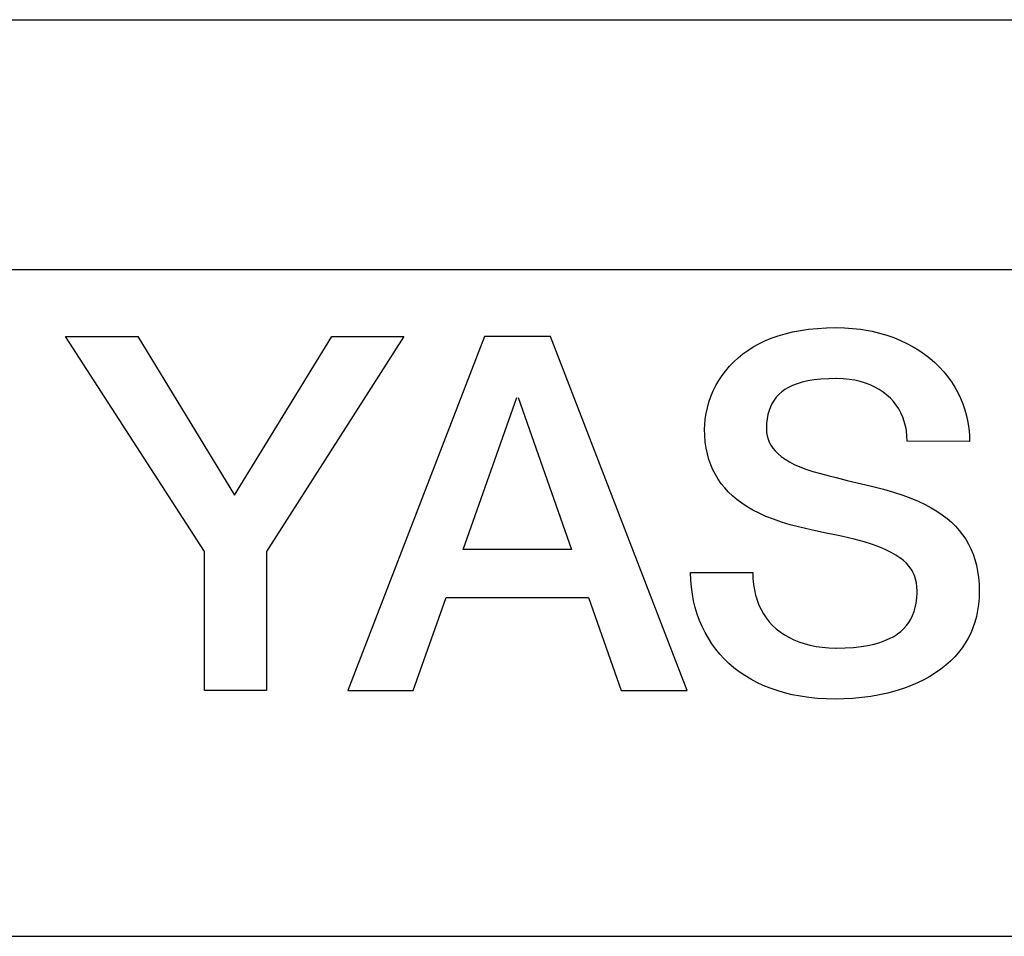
# Model space of a CAD drawing. Extents: x 123 to 1619, y 128 to 1105.
# Tile 21 of 31: x 969.51 to 975.42, y 816.5 to 822. Entities that reach past the tile are written whole.
import ezdxf

# ---------------------------------------------------------------- set-up
doc = ezdxf.new("R2010")
doc.units = 0
doc.header["$LTSCALE"] = 92.4
doc.layers.add('ALL_CURVE', color=7, linetype='CONTINUOUS')
doc.layers.add('ALL_FEATURES', color=7, linetype='CONTINUOUS')

msp = doc.modelspace()

# ---------------------------------------------------------------- linework, layer by layer
at = {"layer": 'ALL_CURVE', "color": 4, "linetype": 'CONTINUOUS'}
for p, q in [((1003, 820.5), (966, 820.5)), ((966, 816.5), (984, 816.5))]:
    msp.add_line(p, q, dxfattribs=at)
at = {"layer": 'ALL_FEATURES', "color": 7, "linetype": 'CONTINUOUS'}
for p, q in [((835, 822), (1005, 822)), ((974.1449, 820.1262), (974.192, 820.1353)), ((974.192, 820.1353), (974.2416, 820.1426)), ((974.2416, 820.1426), (974.2938, 820.1479)), ((974.2938, 820.1479), (974.3486, 820.1512)), ((974.3486, 820.1512), (974.4062, 820.1523)), ((974.4062, 820.1523), (974.4562, 820.1511)), ((974.4562, 820.1511), (974.5052, 820.1478)), ((974.5052, 820.1478), (974.553, 820.1423)), ((974.553, 820.1423), (974.5997, 820.1347)), ((974.5997, 820.1347), (974.6228, 820.1301)), ((970.616, 818.8083), (969.7811, 820.1)), ((969.7811, 820.1), (970.2158, 820.1)), ((970.2158, 820.1), (970.7958, 819.1474)), ((970.7958, 819.1474), (971.3786, 820.0998)), ((971.8118, 820.0995), (970.9884, 818.8095)), ((971.3786, 820.0998), (971.8118, 820.0995)), ((972.2954, 820.0995), (971.475, 817.9748)), ((972.692, 820.0996), (972.2954, 820.0995)), ((973.5128, 817.9751), (972.692, 820.0996)), ((973.9435, 820.0552), (973.9795, 820.0725)), ((973.9795, 820.0725), (974.0176, 820.0884)), ((974.0176, 820.0884), (974.0578, 820.1027)), ((974.0578, 820.1027), (974.1002, 820.1153)), ((974.1002, 820.1153), (974.1449, 820.1262)), ((974.6228, 820.1301), (974.6675, 820.1194)), ((974.6675, 820.1194), (974.7108, 820.1068)), ((974.7108, 820.1068), (974.7526, 820.0922)), ((974.7526, 820.0922), (974.7928, 820.0758)), ((974.7928, 820.0758), (974.8315, 820.0577)), ((973.847, 819.9942), (973.8773, 820.016)), ((973.8773, 820.016), (973.9094, 820.0363)), ((973.9094, 820.0363), (973.9435, 820.0552)), ((974.8315, 820.0577), (974.8685, 820.0379)), ((974.8685, 820.0379), (974.9038, 820.0165)), ((974.9038, 820.0165), (974.9373, 819.9935)), ((973.7919, 819.9466), (973.8185, 819.9711)), ((973.8185, 819.9711), (973.847, 819.9942)), ((974.9373, 819.9935), (974.969, 819.969)), ((974.969, 819.969), (974.9989, 819.9432)), ((973.7438, 819.8935), (973.767, 819.9207)), ((973.767, 819.9207), (973.7919, 819.9466)), ((974.9989, 819.9432), (975.0269, 819.916)), ((975.0269, 819.916), (975.053, 819.8876)), ((973.7029, 819.8352), (973.7225, 819.865)), ((973.7225, 819.865), (973.7438, 819.8935)), ((974.2738, 819.8384), (974.2364, 819.8321)), ((974.3155, 819.843), (974.2738, 819.8384)), ((974.3618, 819.8459), (974.3155, 819.843)), ((974.4084, 819.8467), (974.3618, 819.8459)), ((974.4114, 819.8467), (974.4084, 819.8467)), ((974.4483, 819.8454), (974.4114, 819.8467)), ((974.4839, 819.842), (974.4483, 819.8454)), ((974.5182, 819.8365), (974.4839, 819.842)), ((974.5509, 819.829), (974.5182, 819.8365)), ((975.053, 819.8876), (975.0771, 819.858)), ((975.0771, 819.858), (975.0993, 819.8272)), ((973.6693, 819.7721), (973.6851, 819.8042)), ((973.6851, 819.8042), (973.7029, 819.8352)), ((974.0996, 819.7805), (974.0802, 819.7666)), ((974.1213, 819.7933), (974.0996, 819.7805)), ((974.1456, 819.8049), (974.1213, 819.7933)), ((974.1726, 819.8153), (974.1456, 819.8049)), ((974.2028, 819.8244), (974.1726, 819.8153)), ((974.2364, 819.8321), (974.2028, 819.8244)), ((974.5821, 819.8196), (974.5509, 819.829)), ((974.6115, 819.8084), (974.5821, 819.8196)), ((974.6392, 819.7956), (974.6115, 819.8084)), ((974.6651, 819.7811), (974.6392, 819.7956)), ((974.6892, 819.7652), (974.6651, 819.7811)), ((975.0993, 819.8272), (975.1194, 819.7954)), ((975.1194, 819.7954), (975.1376, 819.7626)), ((972.1671, 818.8209), (972.4899, 819.7333)), ((972.4976, 819.7333), (972.819, 818.8209)), ((973.6434, 819.7052), (973.6553, 819.7391)), ((973.6553, 819.7391), (973.6693, 819.7721)), ((974.0475, 819.7351), (974.034, 819.7174)), ((974.055, 819.7434), (974.0475, 819.7351)), ((974.0629, 819.7515), (974.055, 819.7434)), ((974.0802, 819.7666), (974.0629, 819.7515)), ((974.7115, 819.7478), (974.6892, 819.7652)), ((974.732, 819.7291), (974.7115, 819.7478)), ((974.7506, 819.709), (974.732, 819.7291)), ((975.1376, 819.7626), (975.1537, 819.7289)), ((975.1537, 819.7289), (975.1677, 819.6942)), ((973.6259, 819.6363), (973.6335, 819.6708)), ((973.6335, 819.6708), (973.6434, 819.7052)), ((974.0122, 819.6777), (974.0039, 819.6554)), ((974.0223, 819.6983), (974.0122, 819.6777)), ((974.034, 819.7174), (974.0223, 819.6983)), ((974.7673, 819.6877), (974.7506, 819.709)), ((974.7823, 819.6651), (974.7673, 819.6877)), ((974.7954, 819.6412), (974.7823, 819.6651)), ((975.1677, 819.6942), (975.1797, 819.6587)), ((975.1797, 819.6587), (975.1895, 819.6224)), ((973.6175, 819.5696), (973.6205, 819.6023)), ((973.6205, 819.6023), (973.6259, 819.6363)), ((973.9924, 819.6049), (973.9893, 819.5762)), ((973.9973, 819.6313), (973.9924, 819.6049)), ((974.0039, 819.6554), (973.9973, 819.6313)), ((974.8066, 819.616), (974.7954, 819.6412)), ((974.8159, 819.5895), (974.8066, 819.616)), ((975.1895, 819.6224), (975.1973, 819.5853)), ((973.6167, 819.5447), (973.6175, 819.5696)), ((973.6178, 819.5043), (973.6167, 819.5447)), ((973.9893, 819.5762), (973.9883, 819.5447)), ((973.9883, 819.5447), (973.9894, 819.5235)), ((974.8232, 819.5617), (974.8159, 819.5895)), ((974.8261, 819.5473), (974.8232, 819.5617)), ((974.8285, 819.5326), (974.8261, 819.5473)), ((975.1973, 819.5853), (975.2028, 819.5475)), ((975.2028, 819.5475), (975.2062, 819.509)), ((973.6211, 819.4659), (973.6178, 819.5043)), ((973.9894, 819.5235), (973.9927, 819.5033)), ((973.9927, 819.5033), (973.998, 819.4839)), ((973.998, 819.4839), (974.0055, 819.4652)), ((974.8318, 819.5021), (974.8285, 819.5326)), ((974.8329, 819.4703), (974.8318, 819.5021)), ((975.2062, 819.509), (975.2074, 819.4698)), ((973.6264, 819.4293), (973.6211, 819.4659)), ((973.6337, 819.3945), (973.6264, 819.4293)), ((974.0055, 819.4652), (974.0151, 819.447)), ((974.0151, 819.447), (974.027, 819.4294)), ((974.027, 819.4294), (974.0412, 819.4122)), ((975.2074, 819.4698), (974.8329, 819.4703)), ((973.6429, 819.3612), (973.6337, 819.3945)), ((974.0412, 819.4122), (974.058, 819.3954)), ((974.058, 819.3954), (974.0776, 819.3789)), ((974.0776, 819.3789), (974.1001, 819.3629)), ((974.1001, 819.3629), (974.1258, 819.3472)), ((973.654, 819.3295), (973.6429, 819.3612)), ((973.667, 819.2992), (973.654, 819.3295)), ((974.1258, 819.3472), (974.155, 819.332)), ((974.155, 819.332), (974.1879, 819.3172)), ((974.1879, 819.3172), (974.2249, 819.303)), ((973.6818, 819.2703), (973.667, 819.2992)), ((973.6985, 819.2425), (973.6818, 819.2703)), ((974.2249, 819.303), (974.2662, 819.2893)), ((974.2662, 819.2893), (974.3125, 819.2761)), ((974.3125, 819.2761), (974.3653, 819.2628)), ((974.3653, 819.2628), (974.4062, 819.2527)), ((974.4062, 819.2527), (974.4726, 819.2359)), ((973.7171, 819.2159), (973.6985, 819.2425)), ((973.7376, 819.1904), (973.7171, 819.2159)), ((973.7602, 819.1659), (973.7376, 819.1904)), ((974.4726, 819.2359), (974.6187, 819.201)), ((974.6187, 819.201), (974.6905, 819.1823)), ((973.7849, 819.1423), (973.7602, 819.1659)), ((973.8118, 819.1197), (973.7849, 819.1423)), ((974.6905, 819.1823), (974.7519, 819.1646)), ((974.7519, 819.1646), (974.8062, 819.147)), ((974.8062, 819.147), (974.8551, 819.1291)), ((974.8551, 819.1291), (974.8996, 819.1106)), ((973.8411, 819.098), (973.8118, 819.1197)), ((973.8729, 819.0772), (973.8411, 819.098)), ((973.9075, 819.0572), (973.8729, 819.0772)), ((974.8996, 819.1106), (974.9403, 819.0915)), ((974.9403, 819.0915), (974.9776, 819.0717)), ((974.9776, 819.0717), (975.0119, 819.0511)), ((973.9449, 819.0381), (973.9075, 819.0572)), ((973.9856, 819.0198), (973.9449, 819.0381)), ((974.0299, 819.0024), (973.9856, 819.0198)), ((975.0119, 819.0511), (975.0434, 819.0298)), ((975.0434, 819.0298), (975.0724, 819.0076)), ((974.0781, 818.9856), (974.0299, 819.0024)), ((974.1309, 818.9696), (974.0781, 818.9856)), ((974.1895, 818.954), (974.1309, 818.9696)), ((974.2561, 818.9383), (974.1895, 818.954)), ((975.0724, 819.0076), (975.099, 818.9845)), ((975.099, 818.9845), (975.1234, 818.9605)), ((975.1234, 818.9605), (975.1457, 818.9355)), ((974.3369, 818.9213), (974.2561, 818.9383)), ((974.4089, 818.9065), (974.3369, 818.9213)), ((974.4458, 818.8986), (974.4089, 818.9065)), ((974.5153, 818.8821), (974.4458, 818.8986)), ((975.1457, 818.9355), (975.166, 818.9095)), ((975.166, 818.9095), (975.1843, 818.8823)), ((974.5744, 818.8662), (974.5153, 818.8821)), ((974.625, 818.8505), (974.5744, 818.8662)), ((974.6684, 818.8349), (974.625, 818.8505)), ((974.7057, 818.8193), (974.6684, 818.8349)), ((975.1843, 818.8823), (975.2008, 818.8539)), ((975.2008, 818.8539), (975.2155, 818.8242)), ((970.616, 817.9748), (970.616, 818.8083)), ((970.9884, 818.8095), (970.9884, 817.9748)), ((972.819, 818.8209), (972.1671, 818.8209)), ((974.7379, 818.8037), (974.7057, 818.8193)), ((974.7658, 818.7879), (974.7379, 818.8037)), ((974.7898, 818.7719), (974.7658, 818.7879)), ((974.8105, 818.7556), (974.7898, 818.7719)), ((975.2155, 818.8242), (975.2284, 818.7931)), ((975.2284, 818.7931), (975.2394, 818.7605)), ((974.8283, 818.7389), (974.8105, 818.7556)), ((974.8436, 818.7216), (974.8283, 818.7389)), ((974.8565, 818.7036), (974.8436, 818.7216)), ((975.2394, 818.7605), (975.2486, 818.7263)), ((975.2486, 818.7263), (975.2558, 818.6902)), ((973.5334, 818.6819), (973.5334, 818.6838)), ((973.5334, 818.6838), (973.9063, 818.6838)), ((973.5346, 818.6384), (973.5334, 818.6819)), ((973.9063, 818.6838), (973.9075, 818.6469)), ((974.8622, 818.6942), (974.8565, 818.7036)), ((974.8674, 818.6847), (974.8622, 818.6942)), ((974.8762, 818.6648), (974.8674, 818.6847)), ((974.8831, 818.6438), (974.8762, 818.6648)), ((975.2558, 818.6902), (975.2611, 818.6523)), ((973.5381, 818.5956), (973.5346, 818.6384)), ((973.5437, 818.5535), (973.5381, 818.5956)), ((973.9075, 818.6469), (973.9107, 818.6117)), ((973.9107, 818.6117), (973.916, 818.5782)), ((974.888, 818.6213), (974.8831, 818.6438)), ((974.8911, 818.597), (974.888, 818.6213)), ((974.8921, 818.5705), (974.8911, 818.597)), ((975.2611, 818.6523), (975.2644, 818.6125)), ((975.2644, 818.6125), (975.2655, 818.5705)), ((973.5514, 818.5123), (973.5437, 818.5535)), ((973.916, 818.5782), (973.9233, 818.5464)), ((973.9233, 818.5464), (973.9277, 818.531)), ((974.8904, 818.5287), (974.892, 818.5603)), ((974.892, 818.5603), (974.8921, 818.5705)), ((975.2655, 818.5705), (975.2644, 818.5304)), ((971.8678, 817.9748), (972.0655, 818.5338)), ((972.0655, 818.5338), (972.9202, 818.5338)), ((972.9202, 818.5338), (973.117, 817.9751)), ((973.5612, 818.4721), (973.5514, 818.5123)), ((973.9277, 818.531), (973.9325, 818.5161)), ((973.9325, 818.5161), (973.9435, 818.4874)), ((973.9435, 818.4874), (973.9564, 818.4602)), ((974.8816, 818.473), (974.8869, 818.4997)), ((974.8869, 818.4997), (974.8904, 818.5287)), ((975.2611, 818.4918), (975.2557, 818.4547)), ((975.263, 818.5109), (975.2611, 818.4918)), ((975.2644, 818.5304), (975.263, 818.5109)), ((973.573, 818.4329), (973.5612, 818.4721)), ((973.5868, 818.3949), (973.573, 818.4329)), ((973.9564, 818.4602), (973.971, 818.4345)), ((973.971, 818.4345), (973.9874, 818.4102)), ((974.8554, 818.4034), (974.8659, 818.425)), ((974.8659, 818.425), (974.8746, 818.4481)), ((974.8746, 818.4481), (974.8816, 818.473)), ((975.2483, 818.419), (975.2388, 818.3847)), ((975.2557, 818.4547), (975.2483, 818.419)), ((973.6025, 818.3581), (973.5868, 818.3949)), ((973.9874, 818.4102), (974.0055, 818.3874)), ((974.0055, 818.3874), (974.0254, 818.3659)), ((974.0254, 818.3659), (974.0471, 818.3458)), ((974.8132, 818.3464), (974.8292, 818.3642)), ((974.8292, 818.3642), (974.8432, 818.3831)), ((974.8432, 818.3831), (974.8554, 818.4034)), ((975.2388, 818.3847), (975.2274, 818.3515)), ((973.6201, 818.3226), (973.6025, 818.3581)), ((973.6395, 818.2883), (973.6201, 818.3226)), ((974.0471, 818.3458), (974.0705, 818.3271)), ((974.0705, 818.3271), (974.0958, 818.3098)), ((974.0958, 818.3098), (974.1229, 818.294)), ((974.7275, 818.2862), (974.7525, 818.2996)), ((974.7525, 818.2996), (974.7641, 818.3067)), ((974.7641, 818.3067), (974.7751, 818.3141)), ((974.7751, 818.3141), (974.7953, 818.3297)), ((974.7953, 818.3297), (974.8132, 818.3464)), ((975.2141, 818.3196), (975.1988, 818.2889)), ((975.2274, 818.3515), (975.2141, 818.3196)), ((973.6608, 818.2554), (973.6395, 818.2883)), ((973.6838, 818.2238), (973.6608, 818.2554)), ((974.1229, 818.294), (974.1518, 818.2797)), ((974.1518, 818.2797), (974.1826, 818.267)), ((974.1826, 818.267), (974.2152, 818.256)), ((974.2152, 818.256), (974.2496, 818.2468)), ((974.2496, 818.2468), (974.2858, 818.2394)), ((974.5562, 818.2386), (974.5975, 818.2453)), ((974.5975, 818.2453), (974.635, 818.2535)), ((974.635, 818.2535), (974.669, 818.2631)), ((974.669, 818.2631), (974.6997, 818.274)), ((974.6997, 818.274), (974.7275, 818.2862)), ((975.1816, 818.2592), (975.1624, 818.2306)), ((975.1988, 818.2889), (975.1816, 818.2592)), ((973.7085, 818.1937), (973.6838, 818.2238)), ((973.735, 818.1649), (973.7085, 818.1937)), ((974.2858, 818.2394), (974.3237, 818.234)), ((974.3237, 818.234), (974.3632, 818.2307)), ((974.3632, 818.2307), (974.4042, 818.2295)), ((974.4042, 818.2295), (974.4062, 818.2295)), ((974.4062, 818.2295), (974.4609, 818.2306)), ((974.4609, 818.2306), (974.5108, 818.2337)), ((974.5108, 818.2337), (974.5562, 818.2386)), ((975.1413, 818.203), (975.1181, 818.1765)), ((975.1624, 818.2306), (975.1413, 818.203)), ((973.7633, 818.1376), (973.735, 818.1649)), ((973.7932, 818.1118), (973.7633, 818.1376)), ((975.0654, 818.1264), (975.0358, 818.103)), ((975.0928, 818.1509), (975.0654, 818.1264)), ((975.1181, 818.1765), (975.0928, 818.1509)), ((973.8249, 818.0874), (973.7932, 818.1118)), ((973.8584, 818.0646), (973.8249, 818.0874)), ((973.8936, 818.0433), (973.8584, 818.0646)), ((975.004, 818.0806), (974.9699, 818.0594)), ((975.0358, 818.103), (975.004, 818.0806)), ((973.9306, 818.0235), (973.8936, 818.0433)), ((973.9694, 818.0054), (973.9306, 818.0235)), ((974.01, 817.9889), (973.9694, 818.0054)), ((974.8948, 818.0205), (974.8537, 818.0031)), ((974.9335, 818.0393), (974.8948, 818.0205)), ((974.9699, 818.0594), (974.9335, 818.0393)), ((970.9884, 817.9748), (970.616, 817.9748)), ((971.475, 817.9748), (971.8678, 817.9748)), ((973.117, 817.9751), (973.5128, 817.9751)), ((974.0526, 817.9741), (974.01, 817.9889)), ((974.097, 817.9611), (974.0526, 817.9741)), ((974.1434, 817.9499), (974.097, 817.9611)), ((974.1918, 817.9405), (974.1434, 817.9499)), ((974.6667, 817.9487), (974.615, 817.9395)), ((974.7166, 817.9597), (974.6667, 817.9487)), ((974.7645, 817.9726), (974.7166, 817.9597)), ((974.8102, 817.9871), (974.7645, 817.9726)), ((974.8537, 818.0031), (974.8102, 817.9871)), ((974.2423, 817.9332), (974.1918, 817.9405)), ((974.2948, 817.9278), (974.2423, 817.9332)), ((974.3494, 817.9245), (974.2948, 817.9278)), ((974.4062, 817.9234), (974.3494, 817.9245)), ((974.4523, 817.9242), (974.4062, 817.9234)), ((974.5073, 817.9271), (974.4523, 817.9242)), ((974.5617, 817.9323), (974.5073, 817.9271)), ((974.615, 817.9395), (974.5617, 817.9323))]:
    msp.add_line(p, q, dxfattribs=at)

doc.saveas('drawing.dxf')
